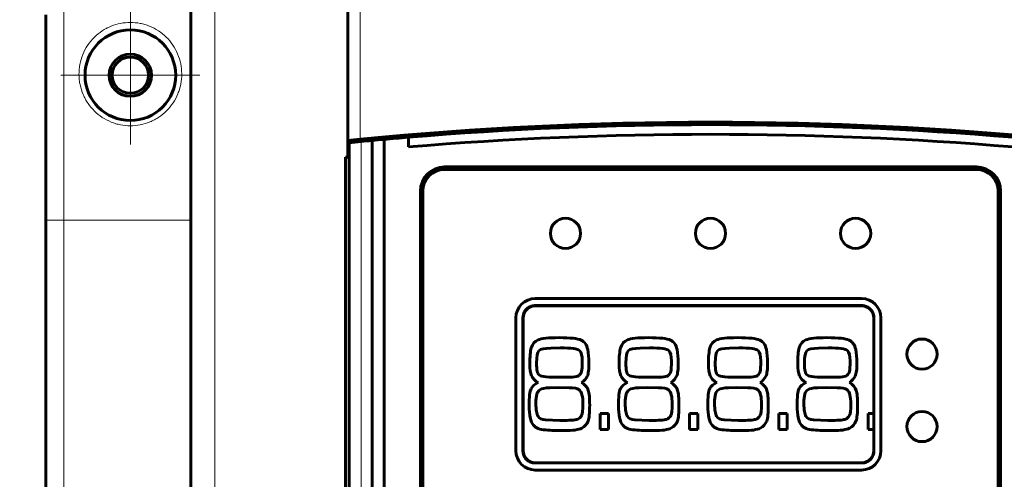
# Model space of a CAD drawing. Header units: millimetres. Extents: x 0 to 420, y 0 to 594.
# Tile 10 of 34: x 93 to 174, y 237 to 275. Entities that reach past the tile are written whole.
import ezdxf

# ---------------------------------------------------------------- set-up
doc = ezdxf.new("R2010")
doc.units = ezdxf.units.MM
for name, pattern in [('K5LT_AXLED', [12, 7.5, -1.5, 1.5, -1.5]), ('K5LT_BASIC', [0]), ('K5LT_THIN', [0])]:
    doc.linetypes.add(name, pattern=pattern)
doc.layers.add('Системный слой', color=7, linetype='Continuous')
doc.styles.add('KDIMTEXTSTYLE', font='GOST_AU.SHX', dxfattribs={"width": 0.96, "oblique": 15, "height": 5})
doc.dimstyles.new('KDIMSTYLE (1.00)', dxfattribs={"dimtxt": 5, "dimasz": 1, "dimexe": 2, "dimexo": 0, "dimgap": 1, "dimtad": 1, "dimtxsty": 'KDIMTEXTSTYLE', "dimsah": 1, "dimcen": 0, "dimdle": 1, "dimadec": 0, "dimazin": 0, "dimtfac": 0.667, "dimtmove": 0, "dimatfit": 3, "dimfxl": 1, "dimtvp": 1, "dimtolj": 1, "dimtzin": 0, "dimarcsym": 0})

# ---------------------------------------------------------------- blocks, each defined once
blk = doc.blocks.new('U32')
at = {"layer": 'Системный слой', "color": 7, "linetype": 'K5LT_THIN', "lineweight": 18}
for p, q in [((120.212, 264.145), (120.112, 264.145)), ((180.112, 264.145), (180.012, 264.145))]:
    blk.add_line(p, q, dxfattribs=at)
blk = doc.blocks.new('U38')
at = {"layer": 'Системный слой', "color": 150, "linetype": 'K5LT_BASIC', "lineweight": 60, "true_color": 0x0080ff}
for p, q in [((120.212, 263.945), (120.112, 263.945)), ((180.112, 263.945), (180.012, 263.945))]:
    blk.add_line(p, q, dxfattribs=at)
blk = doc.blocks.new('KDIMARROW_01')
at = {"layer": 'Системный слой'}
blk.add_hatch(color=0, dxfattribs=at).paths.add_polyline_path([(-5, -0.658), (0, 0), (-5, 0.658), (-4.5, 0)])
at = {"layer": 'Системный слой', "color": 0, "linetype": 'K5LT_THIN', "lineweight": 18}
for p, q in [((-4.5, 0), (-5, 0.658)), ((-5, 0.658), (0, 0)), ((0, 0), (-5, -0.658)), ((-5, -0.658), (-4.5, 0)), ((0, 0), (-1, 0))]:
    blk.add_line(p, q, dxfattribs=at)
blk = doc.blocks.new('U53')
at = {"layer": 'Системный слой', "color": 30, "linetype": 'K5LT_AXLED', "lineweight": 18, "true_color": 0xff8000}
for q in [(102.112, 276.495), (96.362, 270.745), (107.862, 270.745), (102.112, 264.995)]:
    blk.add_line((102.112, 270.745), q, dxfattribs=at)

msp = doc.modelspace()

# ---------------------------------------------------------------- linework, layer by layer
at = {"layer": 'Системный слой', "color": 150, "linetype": 'K5LT_BASIC', "lineweight": 60, "true_color": 0x0080ff}
for p, q in [((107.112, 288.745), (107.112, 214.466)), ((120.112, 265.346), (120.112, 287.745)), ((95.112, 258.745), (95.112, 275.745)), ((95.112, 258.745), (95.112, 275.745)), ((125.112, 264.803), (125.112, 265.606)), ((120.112, 264.145), (120.112, 265.346)), ((120.212, 195.135), (120.212, 265.155)), ((122.112, 194.951), (122.112, 265.34)), ((123.112, 265.432), (123.112, 194.859)), ((120.112, 263.945), (119.912, 263.945)), ((119.912, 214.466), (119.912, 263.945)), ((120.112, 264.145), (120.112, 263.945)), ((128.112, 263.145), (172.112, 263.145)), ((128.112, 262.945), (172.112, 262.945)), ((126.112, 199.145), (126.112, 261.145)), ((126.312, 234.004), (126.312, 261.145)), ((173.912, 261.145), (173.912, 233.968)), ((174.112, 261.145), (174.112, 199.145)), ((95.112, 185.745), (95.112, 258.745)), ((162.612, 252.245), (135.612, 252.245)), ((135.612, 251.645), (162.612, 251.645)), ((134.012, 250.645), (134.012, 239.645)), ((134.612, 239.645), (134.612, 250.645)), ((163.612, 250.645), (163.612, 239.645)), ((164.212, 239.645), (164.212, 250.645)), ((137.665, 248.162), (136.89, 248.143)), ((145.055, 248.162), (144.28, 248.143)), ((152.444, 248.162), (151.669, 248.143)), ((159.834, 248.162), (159.059, 248.143)), ((137.721, 245.722), (138.666, 245.741)), ((145.111, 245.722), (146.055, 245.741)), ((152.501, 245.722), (153.445, 245.741)), ((159.89, 245.722), (160.835, 245.741)), ((137.522, 244.876), (136.815, 244.857)), ((138.414, 244.857), (137.522, 244.876)), ((144.912, 244.876), (144.204, 244.857)), ((145.803, 244.857), (144.912, 244.876)), ((152.301, 244.876), (151.594, 244.857)), ((153.193, 244.857), (152.301, 244.876)), ((159.691, 244.876), (158.984, 244.857)), ((160.583, 244.857), (159.691, 244.876)), ((136.472, 242.204), (137.657, 242.154)), ((137.657, 242.154), (137.744, 242.154)), ((140.976, 242.725), (141.68, 242.725)), ((140.976, 241.395), (140.976, 242.725)), ((141.68, 242.725), (141.68, 241.395)), ((143.862, 242.204), (145.047, 242.154)), ((145.047, 242.154), (145.134, 242.154)), ((148.366, 241.395), (148.366, 242.725)), ((148.366, 242.725), (149.069, 242.725)), ((149.069, 242.725), (149.069, 241.395)), ((151.251, 242.204), (152.437, 242.154)), ((152.437, 242.154), (152.523, 242.154)), ((155.755, 241.395), (155.755, 242.725)), ((155.755, 242.725), (156.459, 242.725)), ((156.459, 242.725), (156.459, 241.395)), ((158.641, 242.204), (159.826, 242.154)), ((159.826, 242.154), (159.913, 242.154)), ((163.145, 242.725), (163.612, 242.725)), ((163.145, 241.395), (163.145, 242.725)), ((141.68, 241.395), (140.976, 241.395)), ((149.069, 241.395), (148.366, 241.395)), ((156.459, 241.395), (155.755, 241.395)), ((163.612, 241.395), (163.145, 241.395)), ((162.612, 238.645), (135.612, 238.645)), ((135.612, 238.045), (162.612, 238.045))]:
    msp.add_line(p, q, dxfattribs=at)
at = {"layer": 'Системный слой', "color": 7, "linetype": 'K5LT_THIN', "lineweight": 18}
for p, q in [((109.112, 214.466), (109.112, 288.745)), ((121.112, 287.745), (121.112, 265.445)), ((96.612, 258.745), (96.612, 276.128)), ((102.112, 274.495), (102.112, 275.115)), ((102.112, 266.553), (102.112, 266.995)), ((121.212, 195.037), (121.212, 265.254)), ((95.112, 258.745), (96.612, 258.745)), ((96.612, 258.745), (107.112, 258.745)), ((96.612, 185.745), (96.612, 258.745)), ((162.611, 251.745), (135.612, 251.745)), ((135.612, 251.745), (135.612, 251.645)), ((162.611, 251.745), (162.612, 251.645)), ((134.512, 250.645), (134.512, 239.645)), ((134.512, 250.645), (134.612, 250.645)), ((163.712, 250.645), (163.612, 250.645)), ((163.712, 239.645), (163.712, 250.645)), ((134.612, 239.645), (134.512, 239.645)), ((163.712, 239.645), (163.612, 239.645)), ((135.612, 238.545), (135.612, 238.645)), ((135.612, 238.545), (162.612, 238.545)), ((162.612, 238.545), (162.612, 238.645))]:
    msp.add_line(p, q, dxfattribs=at)
at = {"layer": 'Системный слой', "color": 150, "linetype": 'K5LT_BASIC', "lineweight": 60, "true_color": 0x0080ff}
for centre, radius in [((102.112, 270.745), 1.75), ((102.112, 270.745), 1.5), ((138.112, 257.645), 1.25), ((150.112, 257.645), 1.25), ((162.112, 257.645), 1.25), ((167.612, 247.645), 1.25), ((167.612, 241.645), 1.25)]:
    msp.add_circle(centre, radius, dxfattribs=at)
for centre, radius, start, end in [((102.112, 270.745), 3.75, 90.00001, 270), ((102.112, 270.745), 3.75, 0.00011, 90.00001), ((102.112, 270.745), 3.75, 270, 0.00011), ((150.112, -33.351), 300.2, 84.45645, 95.54355), ((150.112, -33.351), 300, 85.21981, 94.78019), ((150.112, -33.351), 300, 94.78019, 95.16361), ((150.112, -33.351), 299.2, 85.207, 94.793), ((150.112, -33.351), 300.2, 95.54355, 95.73533), ((150.112, -33.351), 300, 95.52807, 95.71998), ((150.112, -33.351), 300, 95.3554, 95.52807), ((150.112, -33.351), 300, 95.16361, 95.3554), ((128.112, 261.145), 2, 90, 180), ((172.112, 261.145), 2, 0, 90), ((128.112, 261.145), 1.8, 90, 180), ((172.112, 261.145), 1.8, 0, 90), ((135.612, 250.645), 1.6, 90, 180), ((162.612, 250.645), 1.6, 0, 90), ((135.612, 250.645), 1, 90, 180), ((162.612, 250.645), 1, 0, 90), ((135.612, 239.645), 1.6, 180, 270), ((135.612, 239.645), 1, 180, 270), ((162.612, 239.645), 1, 270, 0), ((162.612, 239.645), 1.6, 270, 0)]:
    msp.add_arc(centre, radius, start, end, dxfattribs=at)
at = {"layer": 'Системный слой', "color": 7, "linetype": 'K5LT_THIN', "lineweight": 18}
for points, knots in [([(102.112, 266.553), (101.833, 266.553), (101.56, 266.58), (101.16, 266.659), (100.962, 266.708), (100.768, 266.772), (100.64, 266.818), (100.577, 266.841), (100.252, 266.975), (100.007, 267.104), (99.549, 267.406), (99.335, 267.581), (98.941, 267.97), (98.765, 268.181), (98.529, 268.528), (98.42, 268.705), (98.324, 268.89), (98.264, 269.015), (98.235, 269.077), (98.096, 269.404), (97.969, 269.805), (97.903, 270.22), (97.873, 270.5), (97.864, 270.64), (97.856, 271.364), (97.961, 271.92), (98.284, 272.717), (98.418, 272.97), (98.737, 273.452), (98.919, 273.674), (99.323, 274.077), (99.54, 274.255), (99.89, 274.487), (100.1, 274.612), (100.323, 274.719), (100.453, 274.775), (100.486, 274.789), (101.029, 275.011), (101.56, 275.115), (102.112, 275.115)], [0, 0, 0, 0, 0.0625, 0.0625, 0.09375, 0.109375, 0.109375, 0.125, 0.125, 0.1875, 0.1875, 0.25, 0.25, 0.3125, 0.3125, 0.34375, 0.359375, 0.359375, 0.375, 0.375, 0.4375, 0.46875, 0.46875, 0.5, 0.5, 0.625, 0.625, 0.6875, 0.6875, 0.75, 0.75, 0.8125, 0.8125, 0.84375, 0.867188, 0.867188, 0.875, 0.875, 1, 1, 1, 1]), ([(102.112, 275.115), (102.385, 275.115), (102.655, 275.09), (103.052, 275.012), (103.248, 274.963), (103.442, 274.9), (103.571, 274.855), (103.634, 274.831), (104.22, 274.593), (104.681, 274.291), (105.282, 273.699), (105.462, 273.482), (105.781, 273.011), (105.915, 272.765), (106.246, 271.979), (106.358, 271.432), (106.363, 270.57), (106.317, 270.077), (106.187, 269.601), (106.092, 269.333), (106.067, 269.265), (105.933, 268.939), (105.8, 268.688), (105.488, 268.219), (105.311, 268.002), (104.915, 267.603), (104.701, 267.426), (104.355, 267.194), (104.235, 267.123), (103.988, 266.991), (103.859, 266.93), (103.211, 266.66), (102.671, 266.552), (102.112, 266.553)], [0, 0, 0, 0, 0.0625, 0.0625, 0.09375, 0.109375, 0.109375, 0.125, 0.125, 0.25, 0.25, 0.3125, 0.3125, 0.375, 0.375, 0.5, 0.5, 0.5625, 0.609375, 0.609375, 0.625, 0.625, 0.6875, 0.6875, 0.75, 0.75, 0.8125, 0.8125, 0.84375, 0.84375, 0.875, 0.875, 1, 1, 1, 1])]:
    msp.add_open_spline(points, degree=3, knots=knots, dxfattribs=at)
for points, weights in [([(135.612, 251.745), (134.967, 251.745), (134.511, 251.29), (134.512, 250.645)], [1, 0.804672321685, 0.804672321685, 1]), ([(163.712, 250.645), (163.712, 251.29), (163.256, 251.745), (162.611, 251.745)], [1, 0.804639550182, 0.804639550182, 1]), ([(134.512, 239.645), (134.512, 239.001), (134.967, 238.545), (135.612, 238.545)], [1, 0.804672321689, 0.804672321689, 1]), ([(162.612, 238.545), (163.256, 238.545), (163.712, 239.001), (163.712, 239.645)], [1, 0.804672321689, 0.804672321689, 1])]:
    msp.add_rational_spline(points, weights, degree=3, dxfattribs=at)
at = {"layer": 'Системный слой', "color": 150, "linetype": 'K5LT_BASIC', "lineweight": 60, "true_color": 0x0080ff}
for points in [[(135.286, 248.175), (135.377, 248.481), (135.562, 248.695), (135.84, 248.821)], [(135.84, 248.821), (136.115, 248.945), (136.694, 249.008), (137.578, 249.008)], [(137.578, 249.008), (138.515, 249.008), (139.125, 248.939), (139.411, 248.8)], [(139.411, 248.8), (139.693, 248.663), (139.874, 248.406), (139.952, 248.03)], [(142.676, 248.175), (142.767, 248.481), (142.951, 248.695), (143.23, 248.821)], [(143.23, 248.821), (143.504, 248.945), (144.084, 249.008), (144.968, 249.008)], [(144.968, 249.008), (145.905, 249.008), (146.514, 248.939), (146.8, 248.8)], [(146.8, 248.8), (147.083, 248.663), (147.263, 248.406), (147.342, 248.03)], [(150.066, 248.175), (150.157, 248.481), (150.341, 248.695), (150.619, 248.821)], [(150.619, 248.821), (150.894, 248.945), (151.473, 249.008), (152.358, 249.008)], [(152.358, 249.008), (153.295, 249.008), (153.904, 248.939), (154.19, 248.8)], [(154.19, 248.8), (154.472, 248.663), (154.653, 248.406), (154.731, 248.03)], [(157.455, 248.175), (157.546, 248.481), (157.731, 248.695), (158.009, 248.821)], [(158.009, 248.821), (158.284, 248.945), (158.863, 249.008), (159.747, 249.008)], [(159.747, 249.008), (160.684, 249.008), (161.294, 248.939), (161.58, 248.8)], [(161.58, 248.8), (161.862, 248.663), (162.042, 248.406), (162.121, 248.03)], [(135.159, 246.851), (135.159, 247.44), (135.2, 247.886), (135.286, 248.175)], [(135.916, 247.929), (135.784, 247.798), (135.72, 247.459), (135.72, 246.92)], [(136.89, 248.143), (136.371, 248.13), (136.043, 248.055), (135.916, 247.929)], [(139.275, 247.942), (139.132, 248.086), (138.594, 248.162), (137.665, 248.162)], [(139.494, 247.083), (139.494, 247.509), (139.418, 247.798), (139.275, 247.942)], [(139.952, 248.03), (140.02, 247.704), (140.054, 247.34), (140.054, 246.939)], [(142.549, 246.851), (142.549, 247.44), (142.59, 247.886), (142.676, 248.175)], [(143.305, 247.929), (143.173, 247.798), (143.109, 247.459), (143.109, 246.92)], [(144.28, 248.143), (143.76, 248.13), (143.433, 248.055), (143.305, 247.929)], [(146.665, 247.942), (146.522, 248.086), (145.984, 248.162), (145.055, 248.162)], [(146.883, 247.083), (146.883, 247.509), (146.808, 247.798), (146.665, 247.942)], [(147.342, 248.03), (147.41, 247.704), (147.444, 247.34), (147.444, 246.939)], [(149.938, 246.851), (149.938, 247.44), (149.98, 247.886), (150.066, 248.175)], [(150.695, 247.929), (150.563, 247.798), (150.499, 247.459), (150.499, 246.92)], [(151.669, 248.143), (151.15, 248.13), (150.823, 248.055), (150.695, 247.929)], [(154.055, 247.942), (153.912, 248.086), (153.374, 248.162), (152.444, 248.162)], [(154.273, 247.083), (154.273, 247.509), (154.198, 247.798), (154.055, 247.942)], [(154.731, 248.03), (154.8, 247.704), (154.833, 247.34), (154.833, 246.939)], [(157.328, 246.851), (157.328, 247.44), (157.369, 247.886), (157.455, 248.175)], [(158.085, 247.929), (157.953, 247.798), (157.889, 247.459), (157.889, 246.92)], [(159.059, 248.143), (158.54, 248.13), (158.212, 248.055), (158.085, 247.929)], [(161.444, 247.942), (161.301, 248.086), (160.763, 248.162), (159.834, 248.162)], [(161.662, 247.083), (161.662, 247.509), (161.587, 247.798), (161.444, 247.942)], [(162.121, 248.03), (162.189, 247.704), (162.223, 247.34), (162.223, 246.939)], [(135.297, 245.859), (135.204, 246.08), (135.159, 246.412), (135.159, 246.851)], [(135.72, 246.92), (135.72, 246.606), (135.735, 246.374), (135.766, 246.229)], [(139.445, 246.211), (139.475, 246.343), (139.494, 246.631), (139.494, 247.083)], [(140.054, 246.939), (140.054, 246.387), (140.009, 246.017), (139.92, 245.821)], [(142.687, 245.859), (142.594, 246.08), (142.549, 246.412), (142.549, 246.851)], [(143.109, 246.92), (143.109, 246.606), (143.124, 246.374), (143.156, 246.229)], [(146.834, 246.211), (146.864, 246.343), (146.883, 246.631), (146.883, 247.083)], [(147.444, 246.939), (147.444, 246.387), (147.399, 246.017), (147.309, 245.821)], [(150.077, 245.859), (149.984, 246.08), (149.938, 246.412), (149.938, 246.851)], [(150.499, 246.92), (150.499, 246.606), (150.514, 246.374), (150.546, 246.229)], [(154.224, 246.211), (154.254, 246.343), (154.273, 246.631), (154.273, 247.083)], [(154.833, 246.939), (154.833, 246.387), (154.788, 246.017), (154.699, 245.821)], [(157.466, 245.859), (157.373, 246.08), (157.328, 246.412), (157.328, 246.851)], [(157.889, 246.92), (157.889, 246.606), (157.904, 246.374), (157.935, 246.229)], [(161.614, 246.211), (161.644, 246.343), (161.662, 246.631), (161.662, 247.083)], [(162.223, 246.939), (162.223, 246.387), (162.178, 246.017), (162.089, 245.821)], [(135.766, 246.229), (135.799, 246.08), (135.863, 245.973), (135.959, 245.9)], [(139.234, 245.879), (139.343, 245.967), (139.415, 246.08), (139.445, 246.211)], [(143.156, 246.229), (143.188, 246.08), (143.252, 245.973), (143.349, 245.9)], [(146.624, 245.879), (146.733, 245.967), (146.804, 246.08), (146.834, 246.211)], [(150.546, 246.229), (150.578, 246.08), (150.642, 245.973), (150.739, 245.9)], [(154.013, 245.879), (154.122, 245.967), (154.194, 246.08), (154.224, 246.211)], [(157.935, 246.229), (157.968, 246.08), (158.032, 245.973), (158.128, 245.9)], [(161.403, 245.879), (161.512, 245.967), (161.583, 246.08), (161.614, 246.211)], [(135.272, 244.788), (135.385, 245.014), (135.581, 245.183), (135.863, 245.283)], [(135.863, 245.283), (135.581, 245.446), (135.392, 245.634), (135.297, 245.859)], [(135.959, 245.9), (136.119, 245.779), (136.706, 245.722), (137.721, 245.722)], [(138.666, 245.741), (138.937, 245.746), (139.125, 245.791), (139.234, 245.879)], [(139.92, 245.821), (139.828, 245.622), (139.667, 245.446), (139.43, 245.289)], [(139.43, 245.289), (139.738, 245.101), (139.926, 244.882), (140.001, 244.644)], [(142.662, 244.788), (142.774, 245.014), (142.97, 245.183), (143.252, 245.283)], [(143.252, 245.283), (142.97, 245.446), (142.782, 245.634), (142.687, 245.859)], [(143.349, 245.9), (143.508, 245.779), (144.095, 245.722), (145.111, 245.722)], [(146.055, 245.741), (146.326, 245.746), (146.514, 245.791), (146.624, 245.879)], [(147.309, 245.821), (147.218, 245.622), (147.056, 245.446), (146.819, 245.289)], [(146.819, 245.289), (147.128, 245.101), (147.316, 244.882), (147.391, 244.644)], [(150.051, 244.788), (150.164, 245.014), (150.36, 245.183), (150.642, 245.283)], [(150.642, 245.283), (150.36, 245.446), (150.172, 245.634), (150.077, 245.859)], [(150.739, 245.9), (150.898, 245.779), (151.485, 245.722), (152.501, 245.722)], [(153.445, 245.741), (153.716, 245.746), (153.904, 245.791), (154.013, 245.879)], [(154.699, 245.821), (154.608, 245.622), (154.446, 245.446), (154.209, 245.289)], [(154.209, 245.289), (154.517, 245.101), (154.706, 244.882), (154.781, 244.644)], [(157.441, 244.788), (157.554, 245.014), (157.749, 245.183), (158.032, 245.283)], [(158.032, 245.283), (157.749, 245.446), (157.561, 245.634), (157.466, 245.859)], [(158.128, 245.9), (158.287, 245.779), (158.874, 245.722), (159.89, 245.722)], [(160.835, 245.741), (161.106, 245.746), (161.294, 245.791), (161.403, 245.879)], [(162.089, 245.821), (161.997, 245.622), (161.836, 245.446), (161.598, 245.289)], [(161.598, 245.289), (161.907, 245.101), (162.095, 244.882), (162.17, 244.644)], [(135.106, 243.383), (135.106, 244.092), (135.159, 244.562), (135.272, 244.788)], [(136.002, 244.694), (135.874, 244.6), (135.787, 244.474), (135.739, 244.318)], [(136.815, 244.857), (136.401, 244.846), (136.13, 244.788), (136.002, 244.694)], [(139.223, 244.706), (139.102, 244.807), (138.831, 244.857), (138.414, 244.857)], [(139.478, 244.273), (139.43, 244.462), (139.343, 244.606), (139.223, 244.706)], [(140.001, 244.644), (140.077, 244.405), (140.114, 243.998), (140.114, 243.427)], [(142.496, 243.383), (142.496, 244.092), (142.549, 244.562), (142.662, 244.788)], [(143.392, 244.694), (143.264, 244.6), (143.177, 244.474), (143.128, 244.318)], [(144.204, 244.857), (143.79, 244.846), (143.519, 244.788), (143.392, 244.694)], [(146.612, 244.706), (146.492, 244.807), (146.221, 244.857), (145.803, 244.857)], [(146.867, 244.273), (146.819, 244.462), (146.733, 244.606), (146.612, 244.706)], [(147.391, 244.644), (147.466, 244.405), (147.504, 243.998), (147.504, 243.427)], [(149.886, 243.383), (149.886, 244.092), (149.938, 244.562), (150.051, 244.788)], [(150.781, 244.694), (150.653, 244.6), (150.567, 244.474), (150.518, 244.318)], [(151.594, 244.857), (151.18, 244.846), (150.909, 244.788), (150.781, 244.694)], [(154.002, 244.706), (153.882, 244.807), (153.611, 244.857), (153.193, 244.857)], [(154.257, 244.273), (154.209, 244.462), (154.122, 244.606), (154.002, 244.706)], [(154.781, 244.644), (154.856, 244.405), (154.894, 243.998), (154.894, 243.427)], [(157.275, 243.383), (157.275, 244.092), (157.328, 244.562), (157.441, 244.788)], [(158.171, 244.694), (158.043, 244.6), (157.956, 244.474), (157.907, 244.318)], [(158.984, 244.857), (158.57, 244.846), (158.299, 244.788), (158.171, 244.694)], [(161.392, 244.706), (161.271, 244.807), (161, 244.857), (160.583, 244.857)], [(161.647, 244.273), (161.598, 244.462), (161.512, 244.606), (161.392, 244.706)], [(162.17, 244.644), (162.246, 244.405), (162.283, 243.998), (162.283, 243.427)], [(135.739, 244.318), (135.69, 244.161), (135.667, 243.904), (135.667, 243.552)], [(139.554, 243.483), (139.554, 243.816), (139.527, 244.079), (139.478, 244.273)], [(143.128, 244.318), (143.079, 244.161), (143.057, 243.904), (143.057, 243.552)], [(146.943, 243.483), (146.943, 243.816), (146.917, 244.079), (146.867, 244.273)], [(150.518, 244.318), (150.469, 244.161), (150.446, 243.904), (150.446, 243.552)], [(154.333, 243.483), (154.333, 243.816), (154.307, 244.079), (154.257, 244.273)], [(157.907, 244.318), (157.859, 244.161), (157.836, 243.904), (157.836, 243.552)], [(161.723, 243.483), (161.723, 243.816), (161.696, 244.079), (161.647, 244.273)], [(135.471, 241.751), (135.227, 242.047), (135.106, 242.593), (135.106, 243.383)], [(135.667, 243.552), (135.667, 243.026), (135.723, 242.675), (135.84, 242.493)], [(139.437, 242.555), (139.512, 242.712), (139.554, 243.019), (139.554, 243.483)], [(140.114, 243.427), (140.114, 242.787), (140.069, 242.348), (139.979, 242.098)], [(142.86, 241.751), (142.616, 242.047), (142.496, 242.593), (142.496, 243.383)], [(143.057, 243.552), (143.057, 243.026), (143.113, 242.675), (143.23, 242.493)], [(146.827, 242.555), (146.902, 242.712), (146.943, 243.019), (146.943, 243.483)], [(147.504, 243.427), (147.504, 242.787), (147.459, 242.348), (147.369, 242.098)], [(150.25, 241.751), (150.006, 242.047), (149.886, 242.593), (149.886, 243.383)], [(150.446, 243.552), (150.446, 243.026), (150.503, 242.675), (150.619, 242.493)], [(154.216, 242.555), (154.292, 242.712), (154.333, 243.019), (154.333, 243.483)], [(154.894, 243.427), (154.894, 242.787), (154.848, 242.348), (154.758, 242.098)], [(157.64, 241.751), (157.396, 242.047), (157.275, 242.593), (157.275, 243.383)], [(157.836, 243.552), (157.836, 243.026), (157.892, 242.675), (158.009, 242.493)], [(161.606, 242.555), (161.681, 242.712), (161.723, 243.019), (161.723, 243.483)], [(162.283, 243.427), (162.283, 242.787), (162.238, 242.348), (162.148, 242.098)], [(135.84, 242.493), (135.957, 242.311), (136.167, 242.217), (136.472, 242.204)], [(137.744, 242.154), (138.448, 242.154), (138.888, 242.179), (139.061, 242.236)], [(139.061, 242.236), (139.234, 242.292), (139.362, 242.399), (139.437, 242.555)], [(139.979, 242.098), (139.889, 241.847), (139.712, 241.652), (139.452, 241.514)], [(143.23, 242.493), (143.346, 242.311), (143.557, 242.217), (143.862, 242.204)], [(145.134, 242.154), (145.837, 242.154), (146.277, 242.179), (146.45, 242.236)], [(146.45, 242.236), (146.624, 242.292), (146.751, 242.399), (146.827, 242.555)], [(147.369, 242.098), (147.278, 241.847), (147.101, 241.652), (146.842, 241.514)], [(150.619, 242.493), (150.736, 242.311), (150.947, 242.217), (151.251, 242.204)], [(152.523, 242.154), (153.227, 242.154), (153.667, 242.179), (153.84, 242.236)], [(153.84, 242.236), (154.013, 242.292), (154.141, 242.399), (154.216, 242.555)], [(154.758, 242.098), (154.668, 241.847), (154.491, 241.652), (154.231, 241.514)], [(158.009, 242.493), (158.126, 242.311), (158.336, 242.217), (158.641, 242.204)], [(159.913, 242.154), (160.616, 242.154), (161.057, 242.179), (161.23, 242.236)], [(161.23, 242.236), (161.403, 242.292), (161.531, 242.399), (161.606, 242.555)], [(162.148, 242.098), (162.058, 241.847), (161.881, 241.652), (161.621, 241.514)], [(136.465, 241.361), (135.987, 241.395), (135.656, 241.527), (135.471, 241.751)], [(138.019, 241.307), (137.462, 241.307), (136.943, 241.326), (136.465, 241.361)], [(139.452, 241.514), (139.193, 241.376), (138.715, 241.307), (138.019, 241.307)], [(143.854, 241.361), (143.376, 241.395), (143.045, 241.527), (142.86, 241.751)], [(145.408, 241.307), (144.851, 241.307), (144.332, 241.326), (143.854, 241.361)], [(146.842, 241.514), (146.582, 241.376), (146.104, 241.307), (145.408, 241.307)], [(151.244, 241.361), (150.766, 241.395), (150.435, 241.527), (150.25, 241.751)], [(152.798, 241.307), (152.241, 241.307), (151.722, 241.326), (151.244, 241.361)], [(154.231, 241.514), (153.972, 241.376), (153.494, 241.307), (152.798, 241.307)], [(158.634, 241.361), (158.156, 241.395), (157.825, 241.527), (157.64, 241.751)], [(160.188, 241.307), (159.631, 241.307), (159.111, 241.326), (158.634, 241.361)], [(161.621, 241.514), (161.361, 241.376), (160.884, 241.307), (160.188, 241.307)]]:
    msp.add_open_spline(points, degree=3, dxfattribs=at)

# ---------------------------------------------------------------- block references
at = {"layer": 'Системный слой'}
for name in ['U53', 'U32', 'U38']:
    msp.add_blockref(name, (0, 0), dxfattribs=at)

# ---------------------------------------------------------------- dimensions: what is measured, and where the dimension line sits
at = {"layer": 'Системный слой', "color": 7}
for base, p1, p2, location, text in [((41.363, 292.045), (104.712, 100.945), (139.172, 292.045), (41.363, 196.495), '\\H5.0;\\W0.965;\\Q15;\\H5.0;\\W0.965;\\Q15;\\Q15;\\H7.00;В\\Q15;\\H5.00;'), ((67.154, 106.745), (101.112, 284.745), (101.112, 106.745), (67.154, 195.745), '\\H5.0;\\W0.965;\\Q15;\\H5.0;\\W0.965;\\Q15;\\Q15;\\H7.00;В1\\Q15;\\H5.00;')]:
    msp.add_linear_dim(base=base, p1=p1, p2=p2, angle=90, location=location, text=text, dimstyle='KDIMSTYLE (1.00)', override={"dimexo": 0, "dimblk1": 'KDIMARROW_01', "dimblk2": 'KDIMARROW_01', "dimse1": 0, "dimse2": 0, "dimclrt": 7, "dimtolj": 1}, dxfattribs=at).render()

doc.saveas('drawing.dxf')
